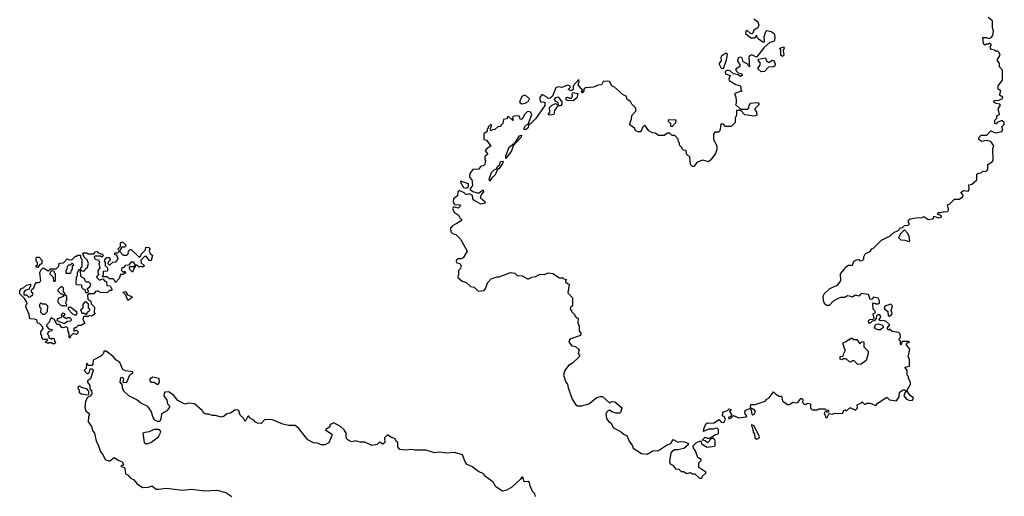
# Model space of a CAD drawing. Extents: x 2240384 to 2404287, y 351326 to 526670.
# Tile 150 of 256: x 2325505 to 2334152, y 422132 to 426316. Entities that reach past the tile are written whole.
import ezdxf

# ---------------------------------------------------------------- set-up
doc = ezdxf.new("R2010")
doc.units = 0

msp = doc.modelspace()

# ---------------------------------------------------------------- linework, layer by layer
at = {"layer": '0CON20XD'}
for points in [[(2331495, 422290), (2331501.7, 422308.3), (2331530, 422335), (2331530, 422345), (2331470, 422385), (2331470, 422425), (2331490, 422445), (2331490, 422455), (2331461.7, 422471.7), (2331440.7, 422530.7), (2331422.5, 422555), (2331420, 422575), (2331450, 422605), (2331487.5, 422617.5), (2331491.7, 422591.7), (2331543.6, 422563.6), (2331607, 422573), (2331612.5, 422577.5), (2331613.3, 422615), (2331608.8, 422628.8), (2331595, 422640), (2331581.7, 422638.3), (2331545, 422602.5), (2331525, 422620), (2331500, 422625), (2331525, 422650), (2331542.5, 422642.5), (2331567.5, 422642.5), (2331615, 422673.3), (2331640, 422680), (2331643, 422687), (2331643.3, 422715), (2331636.4, 422726.4), (2331625, 422730), (2331595, 422720), (2331555, 422721.2), (2331511.7, 422701.7), (2331512.5, 422725), (2331531.7, 422768.3), (2331545, 422777.5), (2331555, 422773.3), (2331605, 422776.7), (2331645, 422807.5), (2331665, 422783.3), (2331688.8, 422781.2), (2331702.5, 422805), (2331695, 422830), (2331678.3, 422838.3), (2331680, 422865), (2331685, 422872.5), (2331720, 422885), (2331735, 422900), (2331750, 422895), (2331750, 422885), (2331740, 422875), (2331760, 422845), (2331748.3, 422831.7), (2331730, 422825), (2331733, 422813), (2331755, 422820), (2331775, 422840), (2331822.3, 422822.3), (2331881.7, 422828.3), (2331890, 422835), (2331876.1, 422856.1), (2331873.8, 422875), (2331883.1, 422886.9), (2331915, 422903.3), (2331927.5, 422897.5), (2331934.2, 422854.2), (2331945, 422847.5), (2331955, 422852.5), (2331967.5, 422875), (2331956.7, 422895), (2331932.5, 422902.5), (2331923.3, 422915), (2331925, 422937.5), (2331965, 422936.7), (2332052.3, 422967.7), (2332067.5, 422985), (2332087.5, 422995), (2332125, 423050), (2332145, 423027.5), (2332175, 423012.5), (2332195, 423010), (2332205, 422970), (2332248.3, 422938.3), (2332265, 422937.5), (2332295, 422957.5), (2332325, 422952.5), (2332341.7, 422958.3), (2332365, 422990), (2332375, 422990), (2332381.7, 422981.7), (2332380, 422955), (2332395, 422940), (2332415, 422940), (2332425, 422950), (2332450, 422945), (2332450, 422905), (2332465, 422890), (2332515, 422890), (2332525, 422900), (2332575, 422900), (2332585, 422890), (2332607, 422887), (2332608.3, 422871.7), (2332595, 422870), (2332585, 422880), (2332570, 422865), (2332585, 422822.5), (2332596.4, 422823.6), (2332615, 422860), (2332645, 422852.5), (2332665, 422862.5), (2332695, 422857.5), (2332735, 422862.5), (2332741.7, 422888.3), (2332755, 422890), (2332767, 422883), (2332795, 422910), (2332805, 422910), (2332845, 422887.5), (2332862.5, 422905), (2332860, 422935), (2332898.3, 422951.7), (2332905, 422960), (2332925, 422940), (2332935, 422940), (2332945, 422950), (2332975, 422950), (2333025, 422930), (2333040.7, 422949.3), (2333115, 423000), (2333125, 423000), (2333145, 422980), (2333205, 422970), (2333230, 423005), (2333233, 423047), (2333265, 423067.5), (2333277, 423067), (2333290, 423055), (2333278.3, 423041.7), (2333270, 423015), (2333293.6, 422983.6), (2333321.7, 422971.7), (2333345, 422976.7), (2333356.1, 422996.1), (2333327, 423017), (2333300, 423055), (2333300, 423065), (2333327.5, 423115), (2333330, 423135), (2333310, 423165), (2333310, 423185), (2333300, 423195), (2333300, 423235), (2333280, 423265), (2333320, 423275), (2333320, 423335), (2333307.5, 423355), (2333317.5, 423395), (2333322.5, 423425), (2333290, 423465), (2333301.7, 423478.3), (2333320, 423485), (2333315, 423490), (2333255, 423490), (2333245, 423460), (2333240, 423465), (2333240, 423495), (2333230, 423505), (2333230, 423515), (2333240, 423525), (2333238.3, 423558.3), (2333225, 423570), (2333168.3, 423578.3), (2333145, 423600), (2333131.7, 423591.7), (2333123, 423607), (2333147, 423637), (2333116.1, 423666.1), (2333095, 423676.7), (2333065, 423672.5), (2333051.7, 423681.7), (2333067.5, 423705), (2333060, 423725), (2333040, 423725), (2333030, 423715), (2333028.3, 423691.7), (2333008.3, 423671.7), (2332991.7, 423668.3), (2332975, 423652.5), (2332961.7, 423651.7), (2332958.3, 423671.7), (2332970, 423685), (2333001.7, 423688.3), (2333010, 423695), (2333000, 423735), (2333020, 423745), (2333017, 423757), (2333000, 423775), (2332998.3, 423821.7), (2333005, 423830), (2333025, 423822.5), (2333045, 423822.5), (2333055, 423830), (2333057, 423847), (2333045, 423870), (2333005, 423880), (2332988.3, 423861.7), (2332975, 423860), (2332960, 423905), (2332895, 423912.5), (2332875, 423890), (2332845, 423897.5), (2332815, 423880), (2332805, 423887.5), (2332775, 423892.5), (2332751.7, 423878.3), (2332715, 423876.7), (2332687, 423867), (2332650, 423845), (2332615, 423807.5), (2332595, 423807.5), (2332580, 423815), (2332567.5, 423835), (2332562.5, 423885), (2332571.7, 423908.3), (2332620, 423955), (2332687.5, 423985), (2332717, 424023), (2332712.5, 424085), (2332750, 424125), (2332755, 424140), (2332785, 424160), (2332818.3, 424161.7), (2332830, 424195), (2332855, 424207.5), (2332875, 424210), (2332885, 424200), (2332908.3, 424201.7), (2332920, 424215), (2332920, 424235), (2332932.5, 424265), (2332975, 424280), (2332990, 424305), (2333005, 424310), (2333040, 424345), (2333075, 424380), (2333150.7, 424419.3), (2333185, 424450), (2333218.3, 424461.7), (2333241.7, 424488.3), (2333258.3, 424491.7), (2333275, 424510), (2333308.3, 424511.7), (2333320, 424525), (2333310, 424535), (2333310, 424555), (2333325, 424567.5), (2333395, 424580), (2333425, 424576.7), (2333445, 424587.5), (2333485, 424562.5), (2333521.2, 424568.8), (2333530, 424575), (2333535, 424590), (2333575, 424576.7), (2333600, 424585), (2333600, 424595), (2333565, 424610), (2333572.5, 424625), (2333595, 424622.5), (2333625, 424633.3), (2333645, 424630), (2333660, 424635), (2333663, 424653), (2333655, 424690), (2333675, 424700), (2333715, 424740), (2333755, 424740), (2333788.3, 424761.7), (2333790, 424775), (2333771.7, 424798.3), (2333795, 424817.5), (2333835, 424810), (2333842.5, 424825), (2333840, 424865), (2333868, 424872), (2333910.7, 424909.3), (2333911.2, 424958.8), (2333925, 424970), (2333948.3, 424971.7), (2333963.6, 424986.4), (2333983.6, 424983.6), (2334000, 424990), (2334008.8, 425005), (2334007.5, 425045), (2334045, 425067.5), (2334055, 425080), (2334052.5, 425185), (2334060, 425205), (2334043.8, 425235), (2334035, 425246.7), (2333996.1, 425256.1), (2333955, 425247.5), (2333927.5, 425265), (2333932.5, 425285), (2333948.3, 425301.7), (2333998.3, 425301.7), (2334035, 425340), (2334075, 425323.3), (2334130, 425335), (2334140, 425345), (2334130, 425375), (2334150, 425395), (2334152.5, 425415), (2334135, 425427.5), (2334125, 425427.5), (2334090, 425415), (2334085, 425400), (2334070, 425405), (2334070, 425435), (2334087, 425453), (2334088.3, 425471.7), (2334110, 425485), (2334097.5, 425535), (2334120, 425565), (2334110, 425575), (2334072.3, 425582.3), (2334057.5, 425595), (2334065, 425607.5), (2334105, 425610), (2334137.5, 425625), (2334140, 425635), (2334110, 425655), (2334121.7, 425691.7), (2334100, 425705), (2334100, 425735), (2334137.5, 425785), (2334137, 425873), (2334111.7, 425901.7), (2334110, 425935), (2334092.5, 425955), (2334093.3, 425966.7), (2334117.5, 426005), (2334105, 426030), (2334095, 426040), (2334075, 426040), (2334065, 426050), (2334040, 426055), (2334032.5, 426065), (2334032.5, 426087.5), (2334040, 426095), (2334025, 426110), (2334015, 426100), (2333995, 426100), (2333985, 426092.5), (2333970, 426105), (2333965, 426160), (2333995, 426160), (2334015, 426150), (2334035, 426157.5), (2334051.7, 426178.3), (2334057.5, 426215), (2334050, 426245), (2334050, 426305), (2334010, 426335)], [(2331952.5, 426325), (2331987.5, 426297.5), (2331997.1, 426267.1), (2331987.5, 426245)], [(2331987.5, 426245), (2331952, 426225), (2331943, 426197), (2331936.4, 426193.6), (2331923.8, 426193.8), (2331895, 426222.5), (2331882.5, 426215), (2331880, 426195), (2331926.2, 426156.2), (2331955, 426156.2), (2331970, 426165), (2331975, 426180), (2331977.5, 426165), (2331991.2, 426151.2), (2332033, 426123), (2332045, 426122.5), (2332044.5, 426165.5), (2332058, 426212), (2332067.5, 426222.5), (2332105, 426213.8), (2332130, 426195), (2332137.1, 426167.1), (2332134, 426135), (2332125, 426124), (2332094.2, 426115.8), (2332040.5, 426069.5), (2331980, 425990), (2331975, 425987.5), (2331935, 426009.2), (2331915, 425998.8), (2331909.2, 425985), (2331915, 425902.5), (2331905, 425910), (2331900, 425925), (2331860, 425945), (2331850.7, 425980.7), (2331835, 425988), (2331815, 425980), (2331809.2, 425955), (2331828.8, 425918.8), (2331828.8, 425905), (2331797.5, 425885), (2331792.5, 425875), (2331815, 425850), (2331840, 425845), (2331850, 425835), (2331850, 425825), (2331835, 425817.5), (2331815, 425832.5), (2331775, 425840), (2331747.5, 425865), (2331731.2, 425871.2), (2331715, 425870.8), (2331705, 425863.3), (2331700.8, 425855), (2331705, 425842), (2331746.1, 425826.1), (2331732, 425795), (2331735, 425783.8), (2331795, 425746), (2331836, 425736), (2331841.7, 425691.7), (2331850, 425685), (2331838.3, 425688.3), (2331815, 425681.2), (2331782.5, 425665), (2331792.5, 425645), (2331797, 425613), (2331797.5, 425582.5), (2331791.7, 425571.7), (2331835, 425530), (2331895, 425530), (2331908.3, 425541.7), (2331912.5, 425565), (2331925, 425582.5), (2331975, 425588.8), (2331990, 425585), (2331998.3, 425571.7), (2331960, 425535), (2331960, 425525), (2331977, 425507), (2331980, 425475), (2331955, 425470), (2331875, 425480), (2331838.3, 425518.3), (2331801.7, 425518.3), (2331800, 425475), (2331790, 425455), (2331790, 425415), (2331755, 425380), (2331705, 425380), (2331685, 425400), (2331661.7, 425398.3), (2331655, 425340), (2331641.7, 425328.3), (2331615, 425327.5), (2331605, 425320), (2331597.5, 425305), (2331598.3, 425268.3), (2331626.4, 425206.4), (2331626.4, 425176.4), (2331615, 425142.5), (2331576.2, 425085), (2331555, 425069.2), (2331505, 425083.8), (2331495, 425081.2), (2331455.9, 425064.1), (2331425, 425027.5), (2331415, 425027.5), (2331397.5, 425045), (2331390, 425115), (2331375, 425120), (2331360, 425135), (2331358.3, 425168.3), (2331335, 425170), (2331320, 425185), (2331320, 425195), (2331300, 425215), (2331300, 425235), (2331290, 425245), (2331288.3, 425268.3), (2331258.3, 425298.3), (2331235, 425300), (2331215, 425320), (2331195, 425320), (2331165, 425300), (2331115, 425300), (2331085, 425320), (2331063, 425323), (2331030.7, 425340.7), (2330995, 425390), (2330975, 425370), (2330967.5, 425345), (2330957, 425333), (2330935, 425332.5), (2330913.6, 425343.6), (2330903.3, 425363.3), (2330865, 425392.5), (2330862.5, 425405), (2330877, 425443), (2330880, 425475), (2330917, 425513), (2330915, 425540), (2330880, 425575), (2330868.3, 425598.3), (2330840, 425615), (2330830, 425645), (2330805, 425657.5), (2330730, 425725), (2330707, 425737), (2330685, 425772.5), (2330663.6, 425776.4), (2330630, 425775), (2330615, 425743.3), (2330585, 425742.5), (2330545, 425722.5), (2330475, 425717.5), (2330460, 425705), (2330460, 425685), (2330445, 425672.5), (2330440, 425685), (2330450, 425695), (2330410, 425745), (2330420, 425775), (2330415, 425790), (2330366.2, 425735), (2330365, 425702.5), (2330347, 425693), (2330323, 425703), (2330342.5, 425725), (2330337.5, 425735), (2330315, 425741.2), (2330265, 425721.2), (2330235, 425726.2), (2330215, 425717.5), (2330185.8, 425644.2), (2330165, 425626.2), (2330145, 425623.3), (2330135, 425636.7), (2330095, 425660), (2330073, 425637), (2330073.3, 425615), (2330083.3, 425593.3), (2330105, 425596), (2330117.9, 425587.9), (2330117.3, 425562.7), (2330035, 425445.8), (2329995.4, 425404.6), (2329976.7, 425393.3), (2329967.8, 425365), (2329945, 425348), (2329933.8, 425353.8), (2329941.4, 425378.6), (2329955, 425393.8), (2329971.7, 425398.3), (2330002.5, 425485), (2329990, 425505), (2329975, 425510), (2329961.7, 425508.3), (2329942.5, 425487.5), (2329915, 425440), (2329901.7, 425441.7), (2329895, 425470), (2329865, 425473.3), (2329837.5, 425465), (2329832.5, 425452.5), (2329840, 425435), (2329835, 425430), (2329795, 425470), (2329780, 425445), (2329755, 425440), (2329747.5, 425405), (2329735, 425390), (2329725, 425380), (2329703, 425377), (2329677, 425353), (2329655, 425350), (2329645, 425340), (2329640, 425345), (2329640, 425365), (2329650, 425385), (2329645, 425400), (2329620, 425375), (2329620, 425365), (2329610, 425355), (2329610, 425335), (2329580, 425315), (2329580, 425265), (2329605, 425257.5), (2329642.5, 425205), (2329606.1, 425183.9), (2329593.3, 425165), (2329617.5, 425135), (2329590, 425115), (2329590, 425085), (2329600, 425075), (2329593, 425067), (2329590, 425045), (2329580, 425035), (2329551.7, 425028.3), (2329536.4, 425003.6), (2329485, 425002.5), (2329458, 424965), (2329456.7, 424935), (2329475, 424910), (2329482.5, 424865), (2329480, 424855), (2329460, 424835), (2329462.5, 424825), (2329485, 424807.5), (2329535, 424793.3), (2329575, 424822.5), (2329578.8, 424805), (2329560, 424785), (2329550, 424755), (2329589.5, 424719.5), (2329592.5, 424705), (2329555, 424697.5), (2329495, 424733.3), (2329486.2, 424745), (2329483, 424773), (2329477, 424777), (2329455, 424786.7), (2329425, 424777.5), (2329410, 424795), (2329365, 424817.5), (2329353.8, 424805), (2329348.8, 424771.2), (2329316.2, 424745), (2329312, 424715), (2329325, 424692.5), (2329371.7, 424691.7), (2329377, 424683), (2329355, 424662.5), (2329315, 424672.5), (2329307.5, 424655), (2329325, 424622.5), (2329360, 424600), (2329373, 424573), (2329390, 424555), (2329337, 424523), (2329300, 424505), (2329300, 424495), (2329290, 424485), (2329293, 424453), (2329305, 424440), (2329335, 424430), (2329375, 424390), (2329436.2, 424285), (2329400, 424225), (2329383, 424217), (2329355, 424216.2), (2329341.2, 424205), (2329338.8, 424195), (2329345, 424182.5), (2329370, 424175), (2329382.5, 424155), (2329377, 424133), (2329360, 424115), (2329360, 424075), (2329352.5, 424065), (2329353, 424053), (2329391.7, 424021.7), (2329425, 424010), (2329463.3, 423973.3), (2329497, 423967), (2329533, 423933), (2329585, 423940), (2329597, 423953), (2329612.5, 424005), (2329645, 424042.5), (2329695, 424057.5), (2329715, 424057.5), (2329817, 424097), (2329855, 424090), (2329875, 424070), (2329917, 424067), (2329965, 424040), (2329975, 424040), (2330003, 424057), (2330035, 424062.5), (2330075, 424082.5), (2330115, 424080), (2330145, 424093.3), (2330187, 424087), (2330245, 424050), (2330275, 424050), (2330285, 424040), (2330310, 424035), (2330300, 424025), (2330300, 424015), (2330315, 424000), (2330330, 423995), (2330318.3, 423918.3), (2330360, 423875), (2330360, 423805), (2330341.7, 423788.3), (2330340, 423775), (2330350, 423765), (2330350, 423755), (2330380, 423725), (2330380, 423715), (2330395, 423700), (2330410, 423695), (2330407.5, 423655), (2330420, 423625), (2330420, 423585), (2330432.5, 423565), (2330430, 423545), (2330344.4, 423515.6), (2330333.8, 423505), (2330328.8, 423485), (2330355, 423452.5), (2330387, 423447), (2330413.3, 423425), (2330417.5, 423415), (2330410, 423385), (2330421.7, 423371.7), (2330417.5, 423355), (2330359.3, 423300.7), (2330325, 423280), (2330293, 423237), (2330282.5, 423195), (2330302.5, 423135), (2330317.5, 423115), (2330322.5, 423085), (2330357.5, 422985), (2330390, 422935), (2330405, 422927.5), (2330443, 422927), (2330505, 422943.3), (2330575, 423000), (2330605, 423007.5), (2330625, 423007.5), (2330685, 422952.5), (2330707, 422963), (2330730.7, 422960.7), (2330787.5, 422915), (2330792.5, 422905), (2330781.7, 422868.3), (2330775, 422862.5), (2330745, 422862.5), (2330705, 422872.5), (2330685, 422887.5), (2330663.3, 422876.7), (2330653, 422857), (2330660, 422815), (2330675, 422790), (2330700, 422775), (2330717, 422737), (2330790, 422695), (2330812.5, 422675), (2330835.9, 422665.9), (2330856.7, 422615), (2330886.1, 422576.1), (2330893.3, 422555), (2330965, 422506.7), (2331015, 422501.2), (2331065, 422532.5), (2331115, 422533.8), (2331185, 422581.2), (2331223.3, 422596.7), (2331245, 422630), (2331285, 422607.5), (2331306.4, 422613.6), (2331345, 422611.2), (2331380, 422595), (2331376.7, 422583.3), (2331337.5, 422552.5), (2331285, 422540), (2331255, 422540), (2331225, 422512.5), (2331213.3, 422435), (2331218.3, 422418.3), (2331240, 422405), (2331265, 422372.5), (2331295, 422370), (2331315, 422350), (2331335, 422350), (2331365, 422332.5), (2331395, 422340), (2331415, 422330), (2331435, 422330), (2331475, 422290), (2331495, 422290)], [(2332205, 425992.5), (2332190, 426005), (2332190, 426045), (2332180, 426065), (2332217.5, 426077.5), (2332220, 426065), (2332210, 426045), (2332217.5, 426005), (2332205, 425992.5)], [(2331685, 425888.8), (2331714, 425965), (2331720, 426015), (2331715, 426020), (2331705, 426020), (2331669.2, 425995), (2331663.3, 425985), (2331665.8, 425954.2), (2331648.8, 425935), (2331648, 425925), (2331665, 425891.2), (2331685, 425888.8)], [(2332018.3, 425858.3), (2331991.2, 425881.2), (2331990, 425895), (2332006.2, 425915), (2332011.2, 425935), (2331992.5, 425955), (2331990, 425970), (2332055, 425980), (2332064.2, 425954.2), (2332085, 425940), (2332115, 425960), (2332128, 425958), (2332140, 425925), (2332138.3, 425911.7), (2332125, 425902.5), (2332080.3, 425899.7), (2332045, 425862.5), (2332018.3, 425858.3)], [(2329915, 425577.5), (2329945, 425584), (2329972, 425598), (2329981.7, 425621.7), (2329955.6, 425645.6), (2329935, 425652.9), (2329915, 425641.2), (2329896, 425595), (2329900, 425585), (2329915, 425577.5)], [(2330155, 425477.5), (2330147.5, 425485), (2330160, 425505), (2330158.8, 425545), (2330175, 425563.3), (2330205, 425577.5), (2330215, 425580), (2330225, 425570), (2330237.5, 425572.5), (2330235, 425590), (2330210.7, 425600.7), (2330202.5, 425615), (2330215, 425633.3), (2330235, 425638.8), (2330267.5, 425595), (2330266.7, 425575), (2330255, 425560), (2330235, 425560), (2330221.7, 425548.3), (2330202.3, 425517.7), (2330195, 425482.5), (2330155, 425477.5)], [(2330365, 425603.3), (2330315, 425607.5), (2330303.8, 425613.8), (2330305, 425632.5), (2330315, 425636.2), (2330335, 425626.2), (2330351.2, 425628.8), (2330361.2, 425645), (2330356.7, 425665), (2330363, 425677), (2330408.3, 425668.3), (2330398.3, 425631.7), (2330365, 425603.3)], [(2331235, 425380), (2331267.5, 425415), (2331270, 425435), (2331201.7, 425438.3), (2331200, 425425), (2331220, 425405), (2331221.7, 425381.7), (2331235, 425380)], [(2329775, 425097.5), (2329775, 425122.5), (2329803.9, 425196.1), (2329860, 425240), (2329895, 425296.7), (2329911.7, 425301.7), (2329908, 425285), (2329840, 425210), (2329825.8, 425165), (2329775, 425097.5)], [(2329635, 424900), (2329627.5, 424915), (2329650, 424975), (2329671.7, 424998.3), (2329693.3, 425006.7), (2329702.7, 425027.3), (2329718.3, 425041.7), (2329728.3, 425071.7), (2329750, 425075), (2329746, 425055), (2329715, 425010), (2329700, 425000), (2329680, 424955), (2329651.7, 424928.3), (2329635, 424900)], [(2329423.9, 424836.1), (2329435, 424842.5), (2329447.5, 424852.5), (2329446.4, 424876.4), (2329375, 424900), (2329375, 424890), (2329401.7, 424841.7), (2329423.9, 424836.1)], [(2333315, 424367.5), (2333322.5, 424375), (2333316.4, 424416.4), (2333303, 424443), (2333275, 424470), (2333240, 424435), (2333223, 424403), (2333245, 424382.5), (2333279.3, 424379.3), (2333315, 424367.5)], [(2326385, 424290), (2326371.7, 424291.7), (2326370, 424305), (2326390, 424325), (2326391.7, 424358.3), (2326407, 424367), (2326440, 424335), (2326425, 424320), (2326401.7, 424318.3), (2326385, 424290)], [(2325815, 423470), (2325795, 423470), (2325785, 423480), (2325765, 423480), (2325755, 423473.8), (2325730, 423485), (2325748.3, 423501.7), (2325748.3, 423508.3), (2325715, 423510), (2325700, 423525), (2325700, 423545), (2325690, 423555), (2325690, 423575), (2325710, 423605), (2325708.3, 423618.3), (2325678.3, 423648.3), (2325661.7, 423651.7), (2325655, 423680), (2325635, 423687.5), (2325595, 423690), (2325587, 423727), (2325560, 423795), (2325563, 423817), (2325570, 423825), (2325567, 423837), (2325548.3, 423868.3), (2325505, 423910), (2325505, 423937.5), (2325525, 423960), (2325538.3, 423961.7), (2325565, 423986.2), (2325600, 423995), (2325600, 423975), (2325590, 423965), (2325588.3, 423951.7), (2325551.7, 423938.3), (2325540, 423925), (2325541.7, 423901.7), (2325565, 423900), (2325585, 423880), (2325597, 423883), (2325620, 423905), (2325620, 423915), (2325610, 423925), (2325610, 423945), (2325628.3, 423961.7), (2325640, 423995), (2325651.7, 424008.3), (2325675, 424010), (2325690, 424025), (2325682.5, 424095), (2325691.7, 424118.3), (2325711.7, 424138.3), (2325755, 424110), (2325775, 424130), (2325825, 424130), (2325848.3, 424151.7), (2325851.7, 424178.3), (2325888.3, 424181.7), (2325923, 424217), (2325935, 424210), (2325961.7, 424208.3), (2325995, 424240), (2326005, 424240), (2326015, 424250), (2326038.3, 424248.3), (2326040, 424225), (2326050, 424215), (2326050, 424145), (2326040, 424135), (2326040, 424120), (2326055, 424110), (2326075, 424110), (2326080, 424125), (2326100, 424145), (2326110, 424175), (2326098.3, 424208.3), (2326071.7, 424231.7), (2326060, 424265), (2326065, 424270), (2326095, 424270), (2326105, 424260), (2326155, 424260), (2326171.7, 424278.3), (2326185, 424280), (2326195, 424270), (2326228.3, 424258.3), (2326240, 424245), (2326225, 424230), (2326215, 424240), (2326165, 424240), (2326160, 424235), (2326161.7, 424221.7), (2326175, 424210), (2326198.3, 424208.3), (2326200, 424195), (2326210, 424185), (2326200, 424175), (2326210, 424135), (2326190, 424115), (2326190, 424095), (2326200, 424085), (2326180, 424055), (2326205, 424030), (2326235, 424040), (2326251.7, 424021.7), (2326268.3, 424018.3), (2326271.7, 423981.7), (2326298.3, 423978.3), (2326317.5, 423945), (2326315, 423940), (2326295, 423940), (2326275, 423920), (2326265, 423917.5), (2326215, 423920), (2326195, 423933.3), (2326185, 423933.3), (2326171.2, 423928.8), (2326155, 423910), (2326115, 423910), (2326101.7, 423898.3), (2326103, 423863), (2326130, 423845), (2326131.7, 423821.7), (2326161.7, 423791.7), (2326160, 423745), (2326167.5, 423735), (2326135, 423712.5), (2326115, 423720), (2326105, 423710), (2326065, 423710), (2326060, 423685), (2326078.3, 423651.7), (2326045, 423632.5), (2326018.3, 423631.7), (2325998.3, 423611.7), (2325985, 423610), (2325980, 423605), (2325981.7, 423581.7), (2326005, 423590), (2326015, 423580), (2326016.7, 423563.3), (2326005, 423552.5), (2325975, 423560), (2325951.7, 423538.3), (2325945, 423520), (2325940, 423525), (2325940, 423565), (2325930, 423575), (2325928.3, 423608.3), (2325915, 423620), (2325885, 423610), (2325875, 423612.5), (2325855, 423640), (2325831.7, 423641.7), (2325810, 423685), (2325781.7, 423698.3), (2325768.3, 423681.7), (2325766.7, 423665), (2325740, 423635), (2325740, 423625), (2325761.7, 423601.7), (2325790, 423595), (2325786.7, 423583.3), (2325761.7, 423578.3), (2325750, 423565), (2325750, 423555), (2325760, 423545), (2325761.7, 423521.7), (2325775, 423520), (2325785, 423510), (2325795, 423520), (2325808.3, 423518.3), (2325810, 423495), (2325820, 423485), (2325815, 423470)], [(2326345, 424010), (2326338.3, 424028.3), (2326325, 424040), (2326295, 424040), (2326275, 424060), (2326235, 424060), (2326230, 424065), (2326240, 424075), (2326241.7, 424108.3), (2326275, 424110), (2326280, 424115), (2326280, 424135), (2326260, 424155), (2326260, 424185), (2326250, 424195), (2326251.7, 424208.3), (2326271.7, 424228.3), (2326288.3, 424228.3), (2326300, 424215), (2326300, 424205), (2326281.7, 424188.3), (2326280, 424175), (2326295, 424160), (2326321.7, 424188.3), (2326348.3, 424191.7), (2326370, 424215), (2326358.3, 424248.3), (2326341.7, 424251.7), (2326341.7, 424268.3), (2326365, 424270), (2326375, 424280), (2326385, 424280), (2326415, 424250), (2326445, 424250), (2326458.3, 424261.7), (2326460, 424285), (2326475, 424300), (2326485, 424300), (2326555, 424230), (2326568.3, 424241.7), (2326571.7, 424258.3), (2326610, 424295), (2326611.7, 424318.3), (2326640, 424315), (2326647.5, 424305), (2326642.5, 424285), (2326650, 424265), (2326670, 424245), (2326658.3, 424201.7), (2326641.7, 424201.7), (2326618.3, 424238.3), (2326601.7, 424238.3), (2326570, 424205), (2326571.7, 424181.7), (2326598.3, 424158.3), (2326598.3, 424151.7), (2326585, 424142.5), (2326575, 424150), (2326555, 424142.5), (2326535, 424160), (2326520, 424160), (2326520, 424145), (2326511.7, 424138.3), (2326495, 424100), (2326471.7, 424121.7), (2326470, 424145), (2326475, 424150), (2326505, 424150), (2326520, 424160), (2326508.3, 424188.3), (2326481.7, 424188.3), (2326465, 424160), (2326431.7, 424158.3), (2326418.3, 424141.7), (2326401.7, 424138.3), (2326400, 424115), (2326415, 424100), (2326428.3, 424108.3), (2326438.3, 424091.7), (2326425, 424090), (2326415, 424080), (2326391.7, 424078.3), (2326380, 424045), (2326345, 424010)], [(2325665, 424140), (2325650, 424145), (2325650, 424155), (2325660, 424165), (2325660, 424185), (2325650, 424195), (2325650, 424225), (2325655, 424230), (2325675, 424230), (2325700, 424205), (2325698.3, 424171.7), (2325681.7, 424168.3), (2325665, 424140)], [(2325955, 424090), (2325960, 424115), (2325970, 424125), (2325970, 424155), (2325980, 424165), (2325965, 424180), (2325948.3, 424161.7), (2325935, 424160), (2325921.7, 424148.3), (2325920, 424125), (2325910, 424115), (2325911.7, 424091.7), (2325955, 424090)], [(2325815, 424020), (2325820, 424025), (2325820, 424085), (2325810, 424095), (2325808.3, 424108.3), (2325785, 424110), (2325771.7, 424098.3), (2325770, 424085), (2325800, 424055), (2325801.7, 424021.7), (2325815, 424020)], [(2326105, 423920), (2326110, 423935), (2326100, 423945), (2326100, 423955), (2326120, 423970), (2326130, 423995), (2326111.7, 424011.7), (2326091.7, 424011.7), (2326080, 424025), (2326078.3, 424038.3), (2326041.7, 424061.7), (2326040, 424120), (2326025, 424120), (2326010, 424095), (2326010, 424065), (2326000, 424055), (2325998.3, 423998.3), (2326005, 423990), (2326048.3, 423988.3), (2326048.3, 423968.3), (2326063, 423953), (2326078.3, 423948.3), (2326081.7, 423921.7), (2326105, 423920)], [(2325915, 423800), (2325920, 423815), (2325910, 423825), (2325913, 423847), (2325920, 423855), (2325920, 423885), (2325901.7, 423901.7), (2325900, 423915), (2325890, 423925), (2325888.3, 423958.3), (2325875, 423970), (2325865, 423970), (2325841.7, 423948.3), (2325840, 423935), (2325865, 423910), (2325878.3, 423908.3), (2325890, 423895), (2325890, 423885), (2325850, 423870), (2325840, 423855), (2325840, 423835), (2325868.3, 423808.3), (2325897.5, 423807.5), (2325915, 423800)], [(2326455, 423850), (2326438.3, 423898.3), (2326410, 423925), (2326435, 423930), (2326451.7, 423901.7), (2326490, 423885), (2326490, 423875), (2326455, 423850)], [(2325725, 423730), (2325750, 423755), (2325751.7, 423801.7), (2325735, 423820), (2325705, 423820), (2325695, 423830), (2325680, 423815), (2325680, 423795), (2325690, 423785), (2325688.3, 423748.3), (2325705, 423730), (2325725, 423730)], [(2326095, 423730), (2326101.7, 423748.3), (2326120, 423765), (2326120, 423775), (2326110, 423785), (2326108.3, 423818.3), (2326085, 423840), (2326073.3, 423836.7), (2326060, 423815), (2326060, 423785), (2326040, 423765), (2326055, 423740), (2326075, 423740), (2326085, 423730), (2326095, 423730)], [(2333145, 423712.5), (2333167.5, 423735), (2333157.5, 423765), (2333171.2, 423805), (2333155, 423818), (2333112.5, 423805), (2333100, 423795), (2333097.5, 423785), (2333103.6, 423773.6), (2333130, 423755), (2333132.5, 423715), (2333145, 423712.5)], [(2325895, 423650), (2325925, 423670), (2325958.3, 423671.7), (2325960, 423685), (2325945, 423700), (2325925, 423700), (2325915, 423690), (2325905, 423700), (2325895, 423700), (2325890, 423715), (2325900, 423725), (2325900, 423735), (2325885, 423740), (2325870, 423725), (2325878.3, 423711.7), (2325865, 423700), (2325835, 423690), (2325830, 423675), (2325895, 423650)], [(2325995, 423722.5), (2326008.3, 423731.7), (2326010, 423745), (2325955, 423790), (2325931.7, 423788.3), (2325930, 423775), (2325970, 423735), (2325995, 423722.5)], [(2333065, 423592.5), (2333045, 423592.5), (2333021.7, 423601.7), (2333012.5, 423615), (2333020.7, 423639.3), (2333045, 423647.5), (2333076.7, 423636.7), (2333090, 423625), (2333090, 423615), (2333065, 423592.5)], [(2332865, 423290), (2332835, 423320), (2332815, 423320), (2332805, 423310), (2332793, 423313), (2332765, 423340), (2332735, 423340), (2332725, 423330), (2332710, 423335), (2332711.7, 423358.3), (2332738.3, 423361.7), (2332743, 423387), (2332757.5, 423415), (2332748.3, 423428.3), (2332735, 423480), (2332765, 423490), (2332785, 423510), (2332795, 423510), (2332805, 423520), (2332815, 423520), (2332825, 423510), (2332858.3, 423508.3), (2332885, 423470), (2332905, 423490), (2332920, 423485), (2332920, 423445), (2332956.1, 423406.1), (2332957, 423387), (2332940, 423325), (2332895, 423293.3), (2332865, 423290)], [(2330035, 422130), (2330030, 422155), (2330007.5, 422175), (2329987.5, 422225), (2329983, 422253), (2329971.7, 422261.7), (2329935, 422260), (2329925, 422300), (2329915, 422300), (2329901.2, 422278.8), (2329825, 422208.6), (2329780, 422185), (2329745, 422176), (2329688, 422215), (2329664.4, 422255), (2329596, 422305), (2329579.5, 422329.5), (2329535, 422349.4), (2329475, 422393.8), (2329435, 422410), (2329416.7, 422433.3), (2329395, 422495.7), (2329325, 422516.7), (2329255, 422510.8), (2329195, 422520.8), (2329147.3, 422512.7), (2329075, 422536.7), (2328975, 422536), (2328945, 422542), (2328895, 422537.5), (2328845, 422544.2), (2328826, 422565), (2328827.5, 422605), (2328815, 422613.3), (2328800, 422640), (2328765, 422650), (2328735, 422672.5), (2328710, 422645), (2328711.2, 422605), (2328695, 422588.8), (2328665, 422606.2), (2328643.6, 422586.4), (2328598.3, 422578.3), (2328535, 422606.7), (2328495, 422606), (2328455, 422618.8), (2328425, 422610), (2328405, 422616.2), (2328378.8, 422635), (2328372, 422655), (2328372, 422685), (2328355.9, 422715.9), (2328322.5, 422745), (2328265, 422777.5), (2328240, 422765), (2328230, 422755), (2328228.3, 422741.7), (2328190, 422715), (2328247, 422677), (2328247.5, 422665), (2328219.3, 422600.7), (2328185, 422583.3), (2328155, 422583.3), (2328118.3, 422598.3), (2328085, 422600), (2328035, 422627.5), (2327957.7, 422727.7), (2327925, 422752.5), (2327865, 422753.3), (2327815, 422764), (2327725, 422803.3), (2327703, 422807), (2327655, 422802.5), (2327625, 422772.5), (2327593.6, 422773.6), (2327575, 422782.5), (2327560.7, 422800.7), (2327532.5, 422815), (2327515, 422837.5), (2327505, 422830), (2327485, 422790), (2327469.3, 422819.3), (2327440, 422845), (2327430, 422885), (2327415, 422890), (2327395, 422886.7), (2327355, 422862.5), (2327325, 422856.7), (2327300, 422835), (2327275, 422826.7), (2327225, 422841.2), (2327195, 422841.2), (2327165, 422852.5), (2327143, 422853), (2327120, 422865), (2327107.5, 422885), (2327040, 422945), (2326985, 422950), (2326955, 422940), (2326894.2, 422974.2), (2326858.3, 423018.3), (2326815, 423050), (2326780, 423045), (2326773, 423037), (2326770, 423015), (2326796.7, 422976.7), (2326802.5, 422945), (2326818.3, 422928.3), (2326820, 422915), (2326796.4, 422883.6), (2326750, 422855), (2326747.5, 422825), (2326735, 422790), (2326715, 422790), (2326690.7, 422800.7), (2326676.7, 422825), (2326660.7, 422880.7), (2326629.5, 422919.5), (2326569.1, 422949.1), (2326552, 422965), (2326535, 422980), (2326465, 423014), (2326420, 423055), (2326406.7, 423085), (2326407.5, 423107.5), (2326387.5, 423135), (2326393.3, 423175), (2326405, 423177.5), (2326417.5, 423165), (2326411.7, 423131.7), (2326446.4, 423133.6), (2326473, 423197), (2326500, 423215), (2326500, 423225), (2326435, 423232.5), (2326410, 423245), (2326385, 423306.7), (2326349.2, 423329.2), (2326325, 423358.8), (2326265, 423407.5), (2326243.6, 423406.4), (2326240, 423385), (2326218.8, 423361.2), (2326151.7, 423328.3), (2326147, 423293), (2326138.3, 423281.7), (2326105, 423280), (2326098.3, 423298.3), (2326091.7, 423298.3), (2326090, 423255), (2326070, 423235), (2326095, 423210), (2326105, 423210), (2326118.3, 423221.7), (2326125, 423250), (2326145, 423250), (2326150, 423235), (2326125.8, 423164.2), (2326100, 423145), (2326100, 423135), (2326120, 423105), (2326120, 423075), (2326137, 423057), (2326137.5, 423035), (2326130, 423015), (2326101.7, 422998.3), (2326082, 422968), (2326076.2, 422915), (2326085, 422882.5), (2326116.7, 422856.7), (2326109.3, 422830.7), (2326107.5, 422785), (2326135.8, 422745), (2326148.6, 422705), (2326162.9, 422685), (2326175.8, 422615), (2326194.2, 422585), (2326215, 422522.5), (2326235, 422497.5), (2326256.1, 422456.1), (2326285, 422442.5), (2326296.1, 422443.9), (2326335, 422472.5), (2326375, 422446.7), (2326405.6, 422435.6), (2326416.4, 422413.6), (2326408.3, 422401.7), (2326392.5, 422395), (2326418.3, 422388.3), (2326427, 422377), (2326435, 422330), (2326456.4, 422316.4), (2326473.9, 422293.9), (2326507.3, 422277.3), (2326533.8, 422245), (2326585, 422208.5), (2326635, 422211.2), (2326665, 422222.5), (2326705, 422196), (2326723.8, 422193.8), (2326795, 422204.7), (2326934.7, 422184.7), (2327015, 422193.3), (2327130.8, 422179.2), (2327235, 422186.2), (2327315, 422166), (2327368.8, 422128.8)], [(2326715, 423110), (2326685, 423130), (2326661.7, 423131.7), (2326650, 423145), (2326650, 423165), (2326675, 423180), (2326728.3, 423168.3), (2326730, 423135), (2326715, 423110)], [(2326105, 423020), (2326045, 423030), (2326031.7, 423041.7), (2326030, 423065), (2326020, 423075), (2326021.7, 423098.3), (2326035, 423100), (2326045, 423090), (2326088.3, 423078.3), (2326110, 423055), (2326110, 423025), (2326105, 423020)], [(2326615, 422592.5), (2326625, 422593.3), (2326656.1, 422603.9), (2326723.3, 422655), (2326743.3, 422695), (2326739.3, 422709.3), (2326725, 422717.5), (2326685, 422717.5), (2326642.3, 422697.7), (2326605, 422693.3), (2326587.5, 422685), (2326597.5, 422605), (2326615, 422592.5)], [(2331975, 422633.3), (2332000, 422645), (2332002.5, 422655), (2331955, 422750), (2331935, 422760), (2331930, 422755), (2331941.7, 422731.7), (2331946.7, 422695), (2331958, 422678), (2331960, 422645), (2331975, 422633.3)]]:
    msp.add_lwpolyline(points, dxfattribs=at)

doc.saveas('drawing.dxf')
